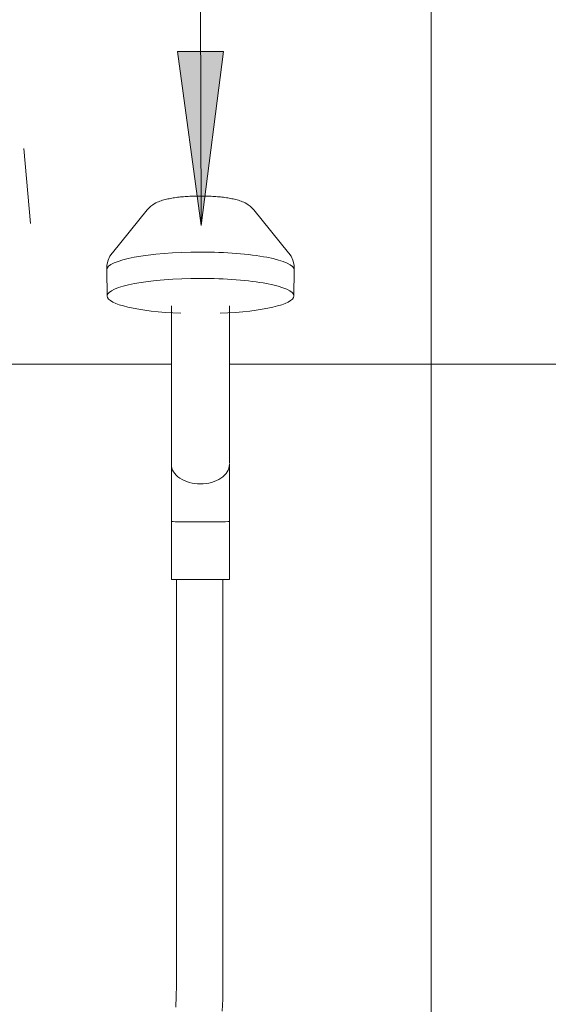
# Model space of a CAD drawing. Header units: metres. Extents: x -10.1 to 50.7, y -18 to 8.5.
# Tile 69 of 109: x 22.088 to 22.316, y 0.324 to 0.749. Entities that reach past the tile are written whole.
import ezdxf

# ---------------------------------------------------------------- set-up
doc = ezdxf.new("R2010")
doc.units = ezdxf.units.M
for name, color, linetype, lineweight in [('A-ANNO-KEYN', 231, 'Continuous', 9), ('A-WALL-PATT', 111, 'Continuous', 35), ('P-SANR-FIXT', 6, 'Continuous', 18)]:
    doc.layers.add(name, color=color, linetype=linetype, lineweight=lineweight)

# ---------------------------------------------------------------- blocks, each defined once
blk = doc.blocks.new('M_Toilet-Domestic-3D - M_Toilet-Domestic-3D-V17-Vista F')
at = {"layer": 'P-SANR-FIXT'}
blk.add_line((13.36792680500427, 0.6609534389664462), (13.3651006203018, 0.6932568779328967), dxfattribs=at)
blk = doc.blocks.new('ADA Shower Head with adjustable bar 2 - ADA Shower Head with adjustable bar 2-V18-Vista F')
at = {"layer": 'P-SANR-FIXT'}
for p, q in [((13.41822754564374, 0.6667938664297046), (13.40324866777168, 0.6482998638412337)), ((13.4791462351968, 0.6482998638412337), (13.46416735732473, 0.6667938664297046)), ((13.40083132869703, 0.6409175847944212), (13.40101479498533, 0.6296348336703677)), ((13.48138010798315, 0.6296348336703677), (13.48156357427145, 0.6409175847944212)), ((13.42866501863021, 0.6254517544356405), (13.42866501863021, 0.5567753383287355)), ((13.45366501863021, 0.5575367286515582), (13.45366501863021, 0.6254528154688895)), ((13.42866501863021, 0.5324964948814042), (13.42866501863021, 0.5074965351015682)), ((13.45366501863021, 0.5074965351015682), (13.45366501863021, 0.5324964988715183)), ((13.4411650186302, 0.5074965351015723), (13.4286650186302, 0.5074965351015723)), ((13.43083811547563, 0.5074965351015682), (13.43083811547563, 0.332496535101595)), ((13.4536650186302, 0.5074965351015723), (13.4411650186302, 0.5074965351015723)), ((13.45083811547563, 0.332496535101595), (13.45083811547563, 0.5074965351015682))]:
    blk.add_line(p, q, dxfattribs=at)
at = {"layer": 'P-SANR-FIXT', "flags": 128}
for points in [[(13.41822754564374, 0.6667938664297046), (13.41906863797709, 0.6677145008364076), (13.41986740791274, 0.6684194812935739), (13.42061176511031, 0.6689682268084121), (13.42130459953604, 0.6694054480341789), (13.42195439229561, 0.6697627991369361), (13.42257074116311, 0.6700622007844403), (13.42316253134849, 0.670318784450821), (13.42373734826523, 0.6705430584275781), (13.42430141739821, 0.6707423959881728), (13.42485973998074, 0.6709220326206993), (13.42541628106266, 0.6710857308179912), (13.42597415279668, 0.6712362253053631), (13.42653577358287, 0.6713755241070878), (13.42710299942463, 0.6715051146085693), (13.42767722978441, 0.6716261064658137), (13.42825949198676, 0.6717393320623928), (13.42885050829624, 0.6718454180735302), (13.42945074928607, 0.671944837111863), (13.43006047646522, 0.6720379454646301), (13.43067977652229, 0.6721250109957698), (13.4313085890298, 0.6722062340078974), (13.43194672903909, 0.6722817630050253), (13.43259390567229, 0.6723517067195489), (13.43324973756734, 0.6724161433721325), (13.43391376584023, 0.6724751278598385), (13.43458546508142, 0.6725286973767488), (13.43526425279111, 0.6725768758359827), (13.4359494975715, 0.672619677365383), (13.43664052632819, 0.6726571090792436), (13.43733663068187, 0.6726891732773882), (13.43803707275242, 0.6727158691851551), (13.43874109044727, 0.6727371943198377), (13.43944790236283, 0.6727531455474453), (13.44015671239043, 0.6727637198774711), (13.44086671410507, 0.6727689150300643), (13.44119745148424, 0.6727694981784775)], [(13.46416735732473, 0.6667938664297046), (13.46332626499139, 0.6677145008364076), (13.46252749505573, 0.6684194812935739), (13.46178313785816, 0.6689682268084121), (13.46109030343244, 0.6694054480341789), (13.46044051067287, 0.6697627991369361), (13.45982416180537, 0.6700622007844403), (13.45923237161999, 0.670318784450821), (13.45865755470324, 0.6705430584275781), (13.45809348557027, 0.6707423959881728), (13.45753516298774, 0.6709220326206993), (13.45697862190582, 0.6710857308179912), (13.45642075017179, 0.6712362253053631), (13.4558591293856, 0.6713755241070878), (13.45529190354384, 0.6715051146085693), (13.45471767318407, 0.6716261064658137), (13.45413541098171, 0.6717393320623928), (13.45354439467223, 0.6718454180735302), (13.45294415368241, 0.6719448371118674), (13.45233442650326, 0.6720379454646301), (13.45171512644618, 0.6721250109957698), (13.45108631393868, 0.6722062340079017), (13.45044817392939, 0.6722817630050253), (13.44980099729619, 0.6723517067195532), (13.44914516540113, 0.6724161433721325), (13.44848113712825, 0.6724751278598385), (13.44780943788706, 0.6725286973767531), (13.44713065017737, 0.6725768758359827), (13.44644540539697, 0.672619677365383), (13.44575437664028, 0.6726571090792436), (13.44505827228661, 0.6726891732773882), (13.44435783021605, 0.6727158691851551), (13.4436538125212, 0.6727371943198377), (13.44294700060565, 0.6727531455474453), (13.44223819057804, 0.6727637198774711), (13.4415281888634, 0.6727689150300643), (13.44119745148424, 0.6727694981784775)], [(13.40083435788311, 0.6408445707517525), (13.40091877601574, 0.6430347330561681), (13.40142261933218, 0.6450653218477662), (13.40221096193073, 0.6467826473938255), (13.40313415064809, 0.6481561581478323), (13.40324866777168, 0.6482998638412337)], [(13.48156054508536, 0.6408445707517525), (13.48147612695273, 0.6430347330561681), (13.4809722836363, 0.6450653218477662), (13.48018394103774, 0.6467826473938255), (13.47926075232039, 0.6481561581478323), (13.4791462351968, 0.6482998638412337)], [(13.42866501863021, 0.5324966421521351), (13.42866501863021, 0.5341039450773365), (13.42866501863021, 0.5357065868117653), (13.42866501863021, 0.5373020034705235), (13.42866501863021, 0.5388876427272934), (13.42866501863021, 0.5404609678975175), (13.42866501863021, 0.5420194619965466), (13.42866501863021, 0.5435606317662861), (13.42866501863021, 0.5450820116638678), (13.42866501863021, 0.5465811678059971), (13.42866501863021, 0.5480557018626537), (13.42866501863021, 0.5495032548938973), (13.42866501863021, 0.5509215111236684), (13.42866501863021, 0.5523082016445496), (13.42866501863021, 0.5536611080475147), (13.42866501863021, 0.55497806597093), (13.42866501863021, 0.5562569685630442), (13.42866501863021, 0.5571258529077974)], [(13.45366501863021, 0.5571258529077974), (13.45366501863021, 0.5558747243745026), (13.45366501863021, 0.5545841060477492), (13.45366501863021, 0.5532560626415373), (13.45366501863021, 0.5518927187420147), (13.45366501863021, 0.5504962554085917), (13.45366501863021, 0.549068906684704), (13.45366501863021, 0.5476129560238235), (13.45366501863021, 0.5461307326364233), (13.45366501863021, 0.5446246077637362), (13.45366501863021, 0.5430969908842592), (13.45366501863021, 0.5415503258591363), (13.45366501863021, 0.5399870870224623), (13.45366501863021, 0.5384097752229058), (13.45366501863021, 0.5368209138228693), (13.45366501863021, 0.5352230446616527), (13.45366501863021, 0.5336187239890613), (13.45366501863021, 0.5324966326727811)], [(13.43083811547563, 0.332496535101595), (13.43076896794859, 0.3278447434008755), (13.43056166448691, 0.3232010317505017)], [(13.45048624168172, 0.3213602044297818), (13.45073950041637, 0.3265973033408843), (13.4508369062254, 0.3318431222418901), (13.45083811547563, 0.332496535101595)]]:
    blk.add_lwpolyline(points, dxfattribs=at)
at = {"layer": 'P-SANR-FIXT'}
for centre, major_axis, ratio, start_param, end_param in [((13.44119745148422, 0.6409411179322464), (0.04036631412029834, 0), 0.1893480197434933, 1.570796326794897, 3.141592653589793), ((13.44119745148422, 0.6409411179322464), (0.04036631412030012, 0), 0.189348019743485, 0, 1.570796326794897), ((13.44119745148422, 0.629658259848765), (0.04018284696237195, 0), 0.1893480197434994, 1.570796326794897, 3.141592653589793), ((13.44119745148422, 0.6296582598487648), (0.04018284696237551, 0), 0.1893480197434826, 0, 1.570796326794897), ((13.44119745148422, 0.629658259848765), (0.04018284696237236, 0), 0.1893480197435, 3.144671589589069, 4.499822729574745), ((13.44119745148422, 0.6296582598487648), (0.0401828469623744, 0), 0.1893480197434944, 4.923484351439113, 6.280106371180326)]:
    blk.add_ellipse(centre, major_axis=major_axis, ratio=ratio, start_param=start_param, end_param=end_param, dxfattribs=at)
for points in [[(13.4411650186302, 0.548697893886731), (13.43952784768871, 0.5486965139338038), (13.43625504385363, 0.5491356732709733), (13.43209674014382, 0.551001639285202), (13.42931509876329, 0.5538068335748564), (13.428665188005, 0.5560187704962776), (13.4286650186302, 0.5571258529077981)], [(13.4536650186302, 0.5571258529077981), (13.4536648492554, 0.5560187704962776), (13.45301493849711, 0.5538068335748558), (13.45023329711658, 0.5510016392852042), (13.44607499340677, 0.5491356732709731), (13.44280218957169, 0.5486965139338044), (13.4411650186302, 0.548697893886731)], [(13.4411650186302, 0.5322747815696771), (13.43971117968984, 0.5322752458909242), (13.43680363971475, 0.5322846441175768), (13.4329626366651, 0.5323273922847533), (13.4301218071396, 0.5323890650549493), (13.42860237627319, 0.5324606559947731), (13.4286030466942, 0.5325086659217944), (13.42885503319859, 0.5325313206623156)], [(13.45347658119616, 0.5325311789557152), (13.45372894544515, 0.5325085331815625), (13.45372763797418, 0.5324607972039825), (13.45220771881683, 0.532388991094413), (13.44936235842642, 0.5323273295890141), (13.44552687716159, 0.5322846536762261), (13.44261926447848, 0.5322752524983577), (13.4411650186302, 0.5322747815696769)]]:
    blk.add_open_spline(points, degree=3, dxfattribs=at)

msp = doc.modelspace()

# ---------------------------------------------------------------- hatches: boundary and pattern name
at = {"layer": 'A-ANNO-KEYN'}
msp.add_hatch(color=256, dxfattribs=at).paths.add_polyline_path([(22.16621146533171, 0.660064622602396), (22.17585831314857, 0.7350941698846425), (22.15611052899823, 0.735034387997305)], flags=0)
at = {"layer": 'A-WALL-PATT', "lineweight": 18}
h = msp.add_hatch(dxfattribs=at)
h.set_pattern_fill('FP_16', color=256, style=0, pattern_type=2)
h.set_pattern_definition([(0, (16.865, -0.3), (0, 0.3), []), (90, (16.865, -0.3), (-0.6, 3.673940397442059e-17), [])])
h.paths.add_polyline_path([(23.9987387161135, 0), (24.32320312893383, 0), (24.32320312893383, 1.8), (23.36320312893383, 1.8), (23.36335982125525, 0.7046820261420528), (23.40478809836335, 0.7010575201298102), (23.40728873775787, 0.707942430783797), (23.41750516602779, 0.7079224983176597), (23.42051702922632, 0.6996814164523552), (23.46776617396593, 0.6955299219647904), (23.47422191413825, 0.6918026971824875), (23.47678930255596, 0.6844733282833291), (23.47685468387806, 0.6594932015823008), (23.47683988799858, 0.4307508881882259), (23.47678577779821, 0.415683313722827), (23.47422191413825, 0.4086391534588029), (23.46772998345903, 0.4048910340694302), (23.46483881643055, 0.4043709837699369), (23.46473628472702, 0.389999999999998), (23.4474576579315, 0.389999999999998), (23.44745515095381, 0.3163820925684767), (23.38473720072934, 0.3163820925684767), (23.38473705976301, 0.389999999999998), (23.36737796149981, 0.389999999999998), (23.36737796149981, 0.3961113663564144), (23.36320312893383, 0.3956382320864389), (23.36320312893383, 0.1999999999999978), (23.34320312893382, 0.2002216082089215), (23.34320312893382, 1.8), (22.37945312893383, 1.8), (22.37960982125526, 0.7146820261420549), (22.42103809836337, 0.7110575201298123), (22.42353873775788, 0.7179424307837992), (22.4337551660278, 0.7179224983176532), (22.43676702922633, 0.7096814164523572), (22.48401617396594, 0.7055299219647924), (22.49057458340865, 0.7015379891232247), (22.49303577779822, 0.6947585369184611), (22.49310468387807, 0.669493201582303), (22.49308988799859, 0.440750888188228), (22.49303577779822, 0.425683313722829), (22.49047191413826, 0.418639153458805), (22.48397998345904, 0.4148910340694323), (22.48108881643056, 0.4143709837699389), (22.48098628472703, 0.4), (22.46370765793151, 0.4), (22.46370515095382, 0.3263820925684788), (22.40098720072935, 0.3263820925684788), (22.40098630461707, 0.4), (22.38362796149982, 0.4), (22.38362796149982, 0.4061113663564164), (22.37945312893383, 0.4056382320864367), (22.37945312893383, 0), (22.71530046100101, 0), (22.7368887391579, 0.197892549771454), (22.72331170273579, 0.2063749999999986), (22.70673923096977, 0.219358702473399), (22.69047279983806, 0.2356251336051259), (22.67628567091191, 0.2537336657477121), (22.6634586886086, 0.2754778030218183), (22.65445295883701, 0.2959719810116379), (22.64790550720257, 0.3174199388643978), (22.6439207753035, 0.3395214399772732), (22.64256409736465, 0.3619499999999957), (23.02356409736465, 0.3619499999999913), (23.02217513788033, 0.3389877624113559), (23.01777990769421, 0.3155625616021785), (23.01118469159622, 0.2943977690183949), (23.00174347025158, 0.2734202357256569), (22.98984252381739, 0.2537336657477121), (22.97565539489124, 0.2356251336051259), (22.95938896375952, 0.219358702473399), (22.94128043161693, 0.2051715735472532), (22.9292394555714, 0.1978925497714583), (22.95082770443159, 2.685530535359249e-07), (23.69321082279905, 2.685530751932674e-07), (23.71479907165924, 0.1978925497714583), (23.70122203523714, 0.2063749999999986), (23.68464956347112, 0.219358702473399), (23.6683831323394, 0.2356251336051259), (23.65419600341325, 0.2537336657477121), (23.64136902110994, 0.2754778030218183), (23.63236329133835, 0.2959719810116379), (23.62581583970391, 0.3174199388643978), (23.62183110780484, 0.3395214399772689), (23.62047442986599, 0.3619499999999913), (24.00147442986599, 0.3619499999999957), (24.00008547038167, 0.3389877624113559), (23.99569024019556, 0.3155625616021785), (23.98891587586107, 0.2939997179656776), (23.97965380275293, 0.2734202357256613), (23.96775285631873, 0.2537336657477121), (23.95356572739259, 0.2356251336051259), (23.93729929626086, 0.219358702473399), (23.91722852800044, 0.2039853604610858), (23.90714978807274, 0.1978925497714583), (23.92873806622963, 0)], flags=0)
h.paths.add_polyline_path([(25.13988134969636, 0), (25.3081531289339, 0), (25.3081531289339, 1.8), (24.34320312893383, 1.8), (24.34335982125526, 0.7046820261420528), (24.38478809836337, 0.7010575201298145), (24.38728873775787, 0.707942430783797), (24.3975051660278, 0.7079224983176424), (24.40051702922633, 0.6996814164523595), (24.44776617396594, 0.6955299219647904), (24.45422191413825, 0.6918026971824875), (24.45678930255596, 0.6844733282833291), (24.45685667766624, 0.6578046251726), (24.45683988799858, 0.4307508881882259), (24.45678577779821, 0.415683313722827), (24.45422191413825, 0.4086391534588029), (24.44704475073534, 0.4048310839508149), (24.44483881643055, 0.4043709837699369), (24.44473628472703, 0.389999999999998), (24.42745765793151, 0.389999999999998), (24.42745515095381, 0.3163820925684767), (24.36473720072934, 0.3163820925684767), (24.36473705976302, 0.389999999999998), (24.34737796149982, 0.389999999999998), (24.34737796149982, 0.3961113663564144), (24.34320312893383, 0.3956382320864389), (24.34320312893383, 0), (24.67321082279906, 2.685530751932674e-07), (24.69479907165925, 0.1978925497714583), (24.68275809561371, 0.2051715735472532), (24.66464956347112, 0.219358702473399), (24.6483831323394, 0.2356251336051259), (24.63419600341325, 0.2537336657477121), (24.62136902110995, 0.2754778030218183), (24.61236329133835, 0.2959719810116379), (24.60581583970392, 0.3174199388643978), (24.60183110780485, 0.3395214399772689), (24.600474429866, 0.3619499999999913), (24.98147442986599, 0.3619499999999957), (24.98008547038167, 0.3389877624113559), (24.97569024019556, 0.3155625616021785), (24.96891587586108, 0.293999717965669), (24.95965380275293, 0.2734202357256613), (24.94775285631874, 0.2537336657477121), (24.93356572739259, 0.2356251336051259), (24.91729929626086, 0.219358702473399), (24.89919076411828, 0.2051715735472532), (24.88714978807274, 0.1978925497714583), (24.90873806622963, 0), (24.97686097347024, 0)], flags=0)
h.paths.add_polyline_path([(21.9536140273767, 0.0317506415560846), (21.95361409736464, 0.03174999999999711), (21.9526391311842, 0.04712128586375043)], flags=0)
h.paths.add_polyline_path([(21.38937045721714, 0), (21.721550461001, 0), (21.74313873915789, 0.1978925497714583), (21.72956170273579, 0.2063749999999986), (21.71298923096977, 0.219358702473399), (21.69672279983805, 0.2356251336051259), (21.6825356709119, 0.2537336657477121), (21.66970868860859, 0.2754778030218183), (21.660702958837, 0.2959719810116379), (21.65394182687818, 0.3185859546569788), (21.65017077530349, 0.3395214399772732), (21.64881409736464, 0.3619499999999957), (22.02981409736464, 0.3619499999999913), (22.02842513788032, 0.3389877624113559), (22.02402990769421, 0.3155625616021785), (22.01743469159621, 0.2943977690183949), (22.00799347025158, 0.2734202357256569), (21.9955476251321, 0.2530381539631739), (21.98190539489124, 0.2356251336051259), (21.96563896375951, 0.219358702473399), (21.94753043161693, 0.2051715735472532), (21.93548945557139, 0.1978925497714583), (21.95707770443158, 2.685530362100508e-07), (22.35945312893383, 0), (22.35945312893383, 1.8), (21.38937045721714, 1.8), (21.38937045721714, 0.05999217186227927)], flags=0)
h.paths.add_polyline_path([(26.27937045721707, 0), (26.27937045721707, 1.8), (25.3281531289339, 1.8), (25.32829078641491, 0.7046836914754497), (25.36973809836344, 0.7010575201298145), (25.37223873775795, 0.707942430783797), (25.38245516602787, 0.7079224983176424), (25.3854670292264, 0.6996814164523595), (25.43271617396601, 0.6955299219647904), (25.43917191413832, 0.6918026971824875), (25.44173930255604, 0.6844733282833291), (25.44180667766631, 0.6578046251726), (25.44178988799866, 0.4307508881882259), (25.44173577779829, 0.415683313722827), (25.43917191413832, 0.4086391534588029), (25.43267998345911, 0.4048910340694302), (25.42978881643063, 0.4043709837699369), (25.4296862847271, 0.389999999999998), (25.41240765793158, 0.389999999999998), (25.41240515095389, 0.3163820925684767), (25.34968720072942, 0.3163820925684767), (25.34968705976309, 0.389999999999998), (25.33232796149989, 0.389999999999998), (25.33232796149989, 0.3961113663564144), (25.3281531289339, 0.3956382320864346), (25.3281531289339, 0), (25.65816082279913, 2.685530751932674e-07), (25.67974907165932, 0.1978925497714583), (25.66770809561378, 0.2051715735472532), (25.64876264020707, 0.2201956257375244), (25.63333313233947, 0.2356251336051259), (25.61914600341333, 0.2537336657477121), (25.60631902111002, 0.2754778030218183), (25.59731329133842, 0.2959719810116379), (25.59055215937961, 0.3185859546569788), (25.58678110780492, 0.3395214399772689), (25.58542442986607, 0.3619499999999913), (25.96642442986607, 0.3619499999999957), (25.96503547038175, 0.3389877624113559), (25.96064024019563, 0.3155625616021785), (25.95386587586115, 0.2939997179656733), (25.944603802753, 0.2734202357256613), (25.93270285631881, 0.2537336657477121), (25.91851572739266, 0.2356251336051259), (25.90224929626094, 0.219358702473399), (25.88414076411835, 0.2051715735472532), (25.87209978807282, 0.1978925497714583), (25.8936880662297, 0), (26.27841966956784, 0)], flags=0)
h.paths.add_polyline_path([(23.19073862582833, 0.04993407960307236), (23.18620536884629, 0.05011800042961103), (23.17434163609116, 0.05112322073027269), (23.16417034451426, 0.05327328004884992), (23.14637230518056, 0.06146131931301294), (23.1417157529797, 0.0643843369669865), (23.13110384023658, 0.07251268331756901), (23.11760554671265, 0.08743894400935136), (23.11026719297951, 0.09894788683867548), (23.10353105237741, 0.1127949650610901), (23.10018815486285, 0.1228207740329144), (23.09692148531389, 0.1377650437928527), (23.09521283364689, 0.1525704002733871), (23.09537891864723, 0.1600421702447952), (23.09663548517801, 0.1824172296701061), (23.09979665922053, 0.1964848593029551), (23.104342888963, 0.2094049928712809), (23.11201644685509, 0.2243277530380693), (23.11944607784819, 0.2350408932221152), (23.13180782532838, 0.2474698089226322), (23.14241223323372, 0.2629468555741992), (23.14487854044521, 0.2679446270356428), (23.14808419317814, 0.2749214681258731), (23.15233196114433, 0.2866363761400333), (23.15617547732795, 0.3015095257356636), (23.15847610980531, 0.3142065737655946), (23.15938513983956, 0.3324965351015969), (23.15938513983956, 0.5074965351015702), (23.15719833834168, 0.5074965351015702), (23.15728862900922, 0.5538922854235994), (23.15719833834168, 0.5571258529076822), (23.15719833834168, 0.6224762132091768), (23.14963934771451, 0.6230690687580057), (23.14131720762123, 0.6242782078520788), (23.13493140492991, 0.6258539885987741), (23.13073990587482, 0.6279439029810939), (23.12954792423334, 0.6296582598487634), (23.12958168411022, 0.642389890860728), (23.13007760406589, 0.645197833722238), (23.13407050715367, 0.6508326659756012), (23.14881996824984, 0.6687132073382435), (23.15350101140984, 0.6708855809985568), (23.15706343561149, 0.6716104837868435), (23.16325928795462, 0.6723649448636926), (23.17362613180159, 0.6724567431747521), (23.18015091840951, 0.6719458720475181), (23.18449086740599, 0.6712288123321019), (23.18801595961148, 0.6701305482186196), (23.19129311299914, 0.668099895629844), (23.1968783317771, 0.6613138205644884), (23.20901542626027, 0.6461615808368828), (23.2098867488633, 0.642386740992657), (23.21009708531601, 0.6409411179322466), (23.20991361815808, 0.6296582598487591), (23.20854442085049, 0.6276890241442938), (23.2045301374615, 0.6258539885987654), (23.19814433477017, 0.6242782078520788), (23.18982219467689, 0.6230690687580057), (23.18219833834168, 0.6223089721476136), (23.18194227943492, 0.5479560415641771), (23.18187719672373, 0.5417229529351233), (23.18219833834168, 0.5074965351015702), (23.17935773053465, 0.5074965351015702), (23.1791490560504, 0.3292026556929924), (23.17789948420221, 0.3109486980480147), (23.17487047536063, 0.2933892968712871), (23.1705098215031, 0.2779435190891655), (23.16284732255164, 0.2604335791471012), (23.15645957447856, 0.2484662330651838), (23.14824193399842, 0.2362366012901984), (23.13287332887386, 0.2197593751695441), (23.12677849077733, 0.2100133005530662), (23.12222694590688, 0.2004214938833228), (23.11647823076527, 0.1809745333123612), (23.11489625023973, 0.1664500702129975), (23.11489625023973, 0.1528983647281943), (23.11796406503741, 0.1331459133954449), (23.12163945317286, 0.121199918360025), (23.12698119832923, 0.1092277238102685), (23.13496998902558, 0.09764539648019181), (23.14341797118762, 0.08825729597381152), (23.15589646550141, 0.07851515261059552), (23.1711499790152, 0.0718413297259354), (23.18921261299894, 0.06994222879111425), (23.19390883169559, 0.07137676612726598), (23.19812404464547, 0.07551516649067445), (23.20149911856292, 0.08109427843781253), (23.20283021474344, 0.08386294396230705), (23.20396135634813, 0.09426315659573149), (23.20401438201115, 0.1129854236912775), (23.20409198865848, 0.1266933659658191), (23.20396012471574, 0.1460356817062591), (23.19632656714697, 0.149925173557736), (23.1896896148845, 0.1565621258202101), (23.18542842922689, 0.1649251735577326), (23.18396012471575, 0.1741956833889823), (23.18542842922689, 0.183466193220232), (23.1896896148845, 0.1918292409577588), (23.19632656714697, 0.1984661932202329), (23.2046896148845, 0.2027273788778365), (23.21396012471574, 0.2041956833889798), (23.22323063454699, 0.2027273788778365), (23.23159368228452, 0.1984661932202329), (23.23823063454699, 0.1918292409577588), (23.2424918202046, 0.183466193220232), (23.24396012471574, 0.1741956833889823), (23.2424918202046, 0.1649251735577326), (23.23823063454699, 0.1565621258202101), (23.23159368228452, 0.149925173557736), (23.22391066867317, 0.1460104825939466), (23.22394642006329, 0.09797309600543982), (23.22374160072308, 0.09238955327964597), (23.22266927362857, 0.08340616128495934), (23.22045477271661, 0.07568553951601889), (23.21519210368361, 0.06510243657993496), (23.209987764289, 0.05895107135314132), (23.20401438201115, 0.05456887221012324), (23.19804164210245, 0.05175435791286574), (23.19074037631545, 0.04993451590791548)], flags=0)
h.paths.add_polyline_path([(24.1544886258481, 0.04993407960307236), (24.14995536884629, 0.05011800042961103), (24.13809163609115, 0.05112322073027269), (24.12792034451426, 0.05327328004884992), (24.11012230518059, 0.06146131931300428), (24.1054657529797, 0.0643843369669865), (24.09485384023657, 0.07251268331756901), (24.08135554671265, 0.08743894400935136), (24.07401719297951, 0.09894788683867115), (24.06728105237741, 0.1127949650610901), (24.06345884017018, 0.1249774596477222), (24.06052518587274, 0.1390327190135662), (24.05896283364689, 0.1525704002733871), (24.05912891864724, 0.1600421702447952), (24.060385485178, 0.1824172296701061), (24.06354665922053, 0.1964848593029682), (24.068092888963, 0.2094049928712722), (24.07576644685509, 0.2243277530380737), (24.08319607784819, 0.2350408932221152), (24.09555782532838, 0.2474698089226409), (24.10616223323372, 0.2629468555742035), (24.10862854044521, 0.2679446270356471), (24.11249275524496, 0.2766164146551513), (24.11608196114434, 0.2866363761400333), (24.11992547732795, 0.3015095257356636), (24.1222261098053, 0.3142065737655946), (24.12313513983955, 0.3324965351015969), (24.12313513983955, 0.5074965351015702), (24.12094833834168, 0.5074965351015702), (24.12103862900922, 0.5538922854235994), (24.12094833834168, 0.5571258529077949), (24.12094833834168, 0.6224762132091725), (24.11137969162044, 0.6233610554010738), (24.10506720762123, 0.6242782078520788), (24.09868140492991, 0.6258539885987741), (24.09448990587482, 0.6279439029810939), (24.09329792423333, 0.6296582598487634), (24.09333168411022, 0.6423898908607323), (24.09382760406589, 0.645197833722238), (24.09782050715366, 0.6508326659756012), (24.11256996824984, 0.6687132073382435), (24.11725101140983, 0.6708855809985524), (24.12100399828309, 0.6716389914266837), (24.12629969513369, 0.6723387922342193), (24.1373761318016, 0.6724567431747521), (24.14390091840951, 0.6719458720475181), (24.14824086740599, 0.6712288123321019), (24.15176595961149, 0.6701305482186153), (24.15504311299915, 0.668099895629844), (24.1606283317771, 0.6613138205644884), (24.17276542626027, 0.6461615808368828), (24.17363674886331, 0.642386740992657), (24.17384708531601, 0.6409411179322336), (24.17366361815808, 0.6296582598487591), (24.17229442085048, 0.6276890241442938), (24.1682801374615, 0.6258539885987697), (24.16175909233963, 0.6242585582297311), (24.15357219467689, 0.6230690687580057), (24.14594833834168, 0.6223089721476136), (24.14569227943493, 0.5479560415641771), (24.14562719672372, 0.5417229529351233), (24.14594833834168, 0.5074965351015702), (24.14310773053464, 0.5074965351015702), (24.1428990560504, 0.3292026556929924), (24.14164948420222, 0.3109486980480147), (24.13862047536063, 0.2933892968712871), (24.13425982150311, 0.2779435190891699), (24.12659732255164, 0.2604335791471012), (24.12020957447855, 0.2484662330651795), (24.11199193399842, 0.2362366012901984), (24.09662332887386, 0.2197593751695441), (24.09052849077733, 0.2100133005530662), (24.08597694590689, 0.2004214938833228), (24.08022823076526, 0.1809745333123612), (24.07864625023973, 0.1664500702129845), (24.07864625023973, 0.1528983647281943), (24.0817140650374, 0.1331459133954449), (24.08538945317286, 0.1211999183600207), (24.09073119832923, 0.1092277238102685), (24.09871998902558, 0.09764539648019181), (24.10716797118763, 0.08825729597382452), (24.11964646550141, 0.07851515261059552), (24.1348999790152, 0.0718413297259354), (24.15296261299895, 0.06994222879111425), (24.1576588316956, 0.07137676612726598), (24.16187404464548, 0.07551516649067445), (24.16524911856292, 0.08109427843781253), (24.16658021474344, 0.08386294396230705), (24.16771135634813, 0.09426315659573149), (24.16778120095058, 0.1115949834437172), (24.16784198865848, 0.1266933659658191), (24.16771012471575, 0.1460356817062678), (24.16007656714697, 0.149925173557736), (24.1534396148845, 0.1565621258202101), (24.14917842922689, 0.1649251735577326), (24.14771012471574, 0.1741956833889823), (24.14917842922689, 0.183466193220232), (24.1534396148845, 0.1918292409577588), (24.16007656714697, 0.1984661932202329), (24.1684396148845, 0.2027273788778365), (24.17771012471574, 0.2041956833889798), (24.18698063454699, 0.2027273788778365), (24.19534368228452, 0.1984661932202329), (24.20198063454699, 0.1918292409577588), (24.2062418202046, 0.1834661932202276), (24.20771012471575, 0.1741956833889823), (24.2062418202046, 0.1649251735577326), (24.20198063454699, 0.1565621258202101), (24.19534368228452, 0.149925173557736), (24.18766066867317, 0.1460104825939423), (24.18769642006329, 0.09797309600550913), (24.18749160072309, 0.09238955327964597), (24.18641927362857, 0.08340616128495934), (24.18420477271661, 0.07568553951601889), (24.17879336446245, 0.06492663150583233), (24.17373776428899, 0.05895107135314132), (24.16786313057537, 0.05461540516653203), (24.16175909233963, 0.05174624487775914), (24.15449037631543, 0.04993451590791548)], flags=0)
h.paths.add_polyline_path([(26.1180036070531, 0.04993407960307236), (26.11490536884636, 0.0501180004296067), (26.10304163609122, 0.05112322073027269), (26.09287034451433, 0.05327328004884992), (26.07507230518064, 0.06146131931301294), (26.07041575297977, 0.0643843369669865), (26.05980384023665, 0.07251268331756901), (26.04630554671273, 0.08743894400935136), (26.03896719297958, 0.09894788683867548), (26.03223105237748, 0.1127949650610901), (26.02840884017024, 0.1249774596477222), (26.02547518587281, 0.1390327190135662), (26.02391283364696, 0.1525704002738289), (26.02407891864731, 0.1600421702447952), (26.02533548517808, 0.1824172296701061), (26.0284966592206, 0.1964848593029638), (26.03304288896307, 0.2094049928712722), (26.04071644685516, 0.2243277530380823), (26.04814607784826, 0.2350408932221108), (26.06050782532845, 0.2474698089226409), (26.07111223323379, 0.2629468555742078), (26.07357854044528, 0.2679446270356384), (26.07744275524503, 0.2766164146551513), (26.0810319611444, 0.2866363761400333), (26.08487547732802, 0.3015095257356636), (26.08717610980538, 0.3142065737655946), (26.08808513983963, 0.3324965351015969), (26.08808513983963, 0.5074965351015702), (26.08589833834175, 0.5074965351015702), (26.08598862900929, 0.5538922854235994), (26.08589833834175, 0.5571258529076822), (26.08589833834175, 0.6224762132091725), (26.07632969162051, 0.6233610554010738), (26.07001720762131, 0.6242782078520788), (26.06363140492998, 0.6258539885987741), (26.05943990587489, 0.6279439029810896), (26.05824792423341, 0.6296582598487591), (26.05828168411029, 0.6423898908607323), (26.05877760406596, 0.645197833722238), (26.06277050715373, 0.6508326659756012), (26.07751996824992, 0.6687132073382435), (26.08220101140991, 0.6708855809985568), (26.08576343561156, 0.6716104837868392), (26.09159903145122, 0.6723516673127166), (26.10232613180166, 0.6724567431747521), (26.10885091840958, 0.6719458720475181), (26.11319086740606, 0.6712288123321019), (26.11671595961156, 0.6701305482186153), (26.11999311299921, 0.668099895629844), (26.12557833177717, 0.6613138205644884), (26.13771542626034, 0.6461615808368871), (26.13858674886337, 0.6423867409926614), (26.13879708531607, 0.6409411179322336), (26.13861361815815, 0.6296582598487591), (26.13724442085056, 0.6276890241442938), (26.13323013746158, 0.6258539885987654), (26.12684433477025, 0.6242782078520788), (26.1180036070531, 0.6230283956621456), (26.11089833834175, 0.6223089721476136), (26.11064227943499, 0.5479560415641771), (26.1105771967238, 0.5417229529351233), (26.11089833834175, 0.5074965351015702), (26.10805773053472, 0.5074965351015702), (26.10784905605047, 0.3292026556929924), (26.10659948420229, 0.3109486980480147), (26.1035704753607, 0.2933892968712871), (26.09920982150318, 0.2779435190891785), (26.09154732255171, 0.2604335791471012), (26.08515957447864, 0.2484662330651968), (26.07694193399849, 0.2362366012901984), (26.06157332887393, 0.2197593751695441), (26.0554784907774, 0.2100133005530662), (26.05092694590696, 0.2004214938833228), (26.04517823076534, 0.1809745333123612), (26.0435962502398, 0.1664500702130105), (26.0435962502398, 0.1528983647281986), (26.04666406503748, 0.1331459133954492), (26.05033945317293, 0.121199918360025), (26.0556811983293, 0.1092277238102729), (26.06366998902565, 0.09764539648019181), (26.0721179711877, 0.08825729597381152), (26.08459646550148, 0.07851515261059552), (26.09984997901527, 0.0718413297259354), (26.1180036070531, 0.06996578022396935), (26.12260883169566, 0.07137676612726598), (26.12682404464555, 0.07551516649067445), (26.13019911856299, 0.08109427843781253), (26.13153021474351, 0.08386294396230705), (26.1326613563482, 0.09426315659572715), (26.13273120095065, 0.1115949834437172), (26.13279198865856, 0.1266933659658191), (26.13266012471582, 0.1460356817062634), (26.12502656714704, 0.149925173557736), (26.1180036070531, 0.1573197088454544), (26.11412842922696, 0.1649251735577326), (26.11266012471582, 0.1741956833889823), (26.11412842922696, 0.183466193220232), (26.11838961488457, 0.1918292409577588), (26.12502656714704, 0.1984661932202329), (26.13338961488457, 0.2027273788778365), (26.14266012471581, 0.2041956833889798), (26.15193063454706, 0.2027273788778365), (26.16029368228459, 0.1984661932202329), (26.16693063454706, 0.1918292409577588), (26.17119182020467, 0.183466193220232), (26.17266012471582, 0.1741956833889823), (26.17119182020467, 0.1649251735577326), (26.16693063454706, 0.1565621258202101), (26.16029368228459, 0.149925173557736), (26.15261066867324, 0.1460104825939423), (26.15264642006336, 0.09797309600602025), (26.15244160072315, 0.0923895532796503), (26.15136927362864, 0.08340616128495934), (26.14915477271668, 0.07568553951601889), (26.14374336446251, 0.06492663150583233), (26.13868776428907, 0.05895107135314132), (26.13281313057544, 0.05461540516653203), (26.12674164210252, 0.05175435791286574), (26.12035066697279, 0.04993451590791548)], flags=0)
h.paths.add_polyline_path([(22.18513703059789, 0.04993407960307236), (22.18245536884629, 0.0501180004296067), (22.17059163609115, 0.05112322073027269), (22.16042034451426, 0.05327328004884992), (22.14262230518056, 0.06146131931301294), (22.1379657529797, 0.0643843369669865), (22.12735384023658, 0.07251268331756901), (22.11385554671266, 0.08743894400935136), (22.10651719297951, 0.09894788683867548), (22.09978105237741, 0.1127949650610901), (22.09595884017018, 0.1249774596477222), (22.09302518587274, 0.1390327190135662), (22.09146283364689, 0.1525704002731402), (22.09162891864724, 0.1600421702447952), (22.09288548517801, 0.1824172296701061), (22.09604665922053, 0.1964848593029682), (22.100592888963, 0.2094049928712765), (22.1082664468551, 0.2243277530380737), (22.11569607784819, 0.2350408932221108), (22.12805782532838, 0.2474698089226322), (22.13866223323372, 0.2629468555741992), (22.14112854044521, 0.2679446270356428), (22.14433419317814, 0.2749214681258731), (22.14858196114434, 0.2866363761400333), (22.15242547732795, 0.3015095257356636), (22.15472610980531, 0.3142065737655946), (22.15563513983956, 0.3324965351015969), (22.15563513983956, 0.5074965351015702), (22.15344833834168, 0.5074965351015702), (22.15353862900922, 0.5538922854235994), (22.15344833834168, 0.5571258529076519), (22.15344833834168, 0.6224762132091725), (22.14387969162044, 0.6233610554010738), (22.13756720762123, 0.6242782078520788), (22.13118140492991, 0.6258539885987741), (22.12698990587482, 0.6279439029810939), (22.12579792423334, 0.6296582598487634), (22.12583168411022, 0.6423898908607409), (22.12632760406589, 0.645197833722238), (22.13032050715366, 0.6508326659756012), (22.14506996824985, 0.6687132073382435), (22.14975101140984, 0.6708855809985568), (22.15331343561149, 0.6716104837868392), (22.15914903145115, 0.6723516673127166), (22.16987613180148, 0.6724567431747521), (22.17640091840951, 0.6719458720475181), (22.180740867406, 0.6712288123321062), (22.18426595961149, 0.6701305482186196), (22.18754311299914, 0.668099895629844), (22.19312833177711, 0.6613138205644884), (22.20526542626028, 0.6461615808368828), (22.20616361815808, 0.6422020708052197), (22.20634708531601, 0.6409411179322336), (22.20616361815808, 0.6296582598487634), (22.20479442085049, 0.6276890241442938), (22.20078013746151, 0.6258539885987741), (22.19439433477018, 0.6242782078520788), (22.18513703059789, 0.622995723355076), (22.17844833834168, 0.6223089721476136), (22.17825796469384, 0.550308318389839), (22.17812719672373, 0.5417229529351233), (22.17844833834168, 0.5074965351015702), (22.17560773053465, 0.5074965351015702), (22.1753990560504, 0.3292026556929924), (22.17414948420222, 0.3109486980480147), (22.17112047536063, 0.2933892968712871), (22.1667598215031, 0.2779435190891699), (22.15909732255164, 0.2604335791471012), (22.15270957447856, 0.2484662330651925), (22.14449193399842, 0.2362366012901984), (22.12912332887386, 0.2197593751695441), (22.12302849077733, 0.2100133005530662), (22.11847694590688, 0.2004214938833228), (22.11272823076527, 0.1809745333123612), (22.11114625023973, 0.1664500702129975), (22.11114625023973, 0.15289836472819), (22.11421406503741, 0.1331459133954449), (22.11788945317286, 0.121199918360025), (22.12323119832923, 0.1092277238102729), (22.13121998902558, 0.09764539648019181), (22.13966797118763, 0.08825729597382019), (22.15214646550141, 0.07851515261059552), (22.16739997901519, 0.0718413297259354), (22.18546261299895, 0.06994222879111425), (22.1901588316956, 0.07137676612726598), (22.19437404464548, 0.07551516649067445), (22.19774911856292, 0.08109427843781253), (22.19908021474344, 0.08386294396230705), (22.20021135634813, 0.09426315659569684), (22.20028120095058, 0.1115949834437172), (22.20034198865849, 0.1266933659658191), (22.20021012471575, 0.1460356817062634), (22.19257656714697, 0.149925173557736), (22.1859396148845, 0.1565621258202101), (22.18167842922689, 0.1649251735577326), (22.18021012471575, 0.1741956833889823), (22.18167842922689, 0.183466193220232), (22.1859396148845, 0.1918292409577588), (22.19257656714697, 0.1984661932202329), (22.20093961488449, 0.2027273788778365), (22.21021012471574, 0.2041956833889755), (22.21948063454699, 0.2027273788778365), (22.22784368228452, 0.1984661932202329), (22.23448063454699, 0.1918292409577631), (22.2387418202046, 0.183466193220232), (22.24021012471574, 0.1741956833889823), (22.2387418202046, 0.1649251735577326), (22.23448063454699, 0.1565621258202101), (22.22784368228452, 0.149925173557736), (22.22016066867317, 0.1460104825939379), (22.22019642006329, 0.09797309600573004), (22.21999160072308, 0.0923895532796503), (22.21891927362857, 0.08340616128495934), (22.21670477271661, 0.07568553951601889), (22.21144210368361, 0.06510243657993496), (22.20551457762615, 0.05838470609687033), (22.20036313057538, 0.05461540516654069), (22.19429164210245, 0.05175435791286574), (22.18790066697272, 0.04993451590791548), (22.18535773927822, 0.04993407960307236)], flags=0)
h.paths.add_polyline_path([(25.13448862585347, 0.04993407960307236), (25.12995536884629, 0.05011800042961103), (25.11809163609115, 0.05112322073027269), (25.10792034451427, 0.05327328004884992), (25.0901223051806, 0.06146131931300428), (25.0854657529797, 0.0643843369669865), (25.07485384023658, 0.07251268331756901), (25.06135554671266, 0.08743894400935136), (25.05401719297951, 0.09894788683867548), (25.04728105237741, 0.1127949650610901), (25.04345884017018, 0.1249774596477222), (25.04052518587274, 0.1390327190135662), (25.0389628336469, 0.1525704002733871), (25.03912891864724, 0.1600421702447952), (25.04038548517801, 0.1824172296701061), (25.04354665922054, 0.1964848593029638), (25.048092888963, 0.2094049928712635), (25.0557664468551, 0.2243277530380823), (25.06319607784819, 0.2350408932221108), (25.07555782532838, 0.2474698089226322), (25.08616223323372, 0.2629468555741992), (25.08862854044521, 0.2679446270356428), (25.09249275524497, 0.2766164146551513), (25.09608196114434, 0.2866363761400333), (25.09992547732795, 0.3015095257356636), (25.10222610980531, 0.3142065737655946), (25.10313513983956, 0.3324965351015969), (25.10313513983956, 0.5074965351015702), (25.10094833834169, 0.5074965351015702), (25.10103862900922, 0.5538922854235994), (25.10094833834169, 0.5571258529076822), (25.10094833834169, 0.6224762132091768), (25.09137969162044, 0.6233610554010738), (25.08506720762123, 0.6242782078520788), (25.07868140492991, 0.6258539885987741), (25.07448990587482, 0.6279439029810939), (25.07329792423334, 0.6296582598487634), (25.07333168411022, 0.642389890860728), (25.0738276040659, 0.645197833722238), (25.07782050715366, 0.6508326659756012), (25.09256996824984, 0.6687132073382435), (25.09725101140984, 0.6708855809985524), (25.10081343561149, 0.6716104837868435), (25.10664903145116, 0.6723516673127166), (25.11737613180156, 0.6724567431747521), (25.12390091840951, 0.6719458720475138), (25.128240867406, 0.6712288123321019), (25.13176595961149, 0.6701305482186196), (25.13504311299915, 0.668099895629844), (25.1406283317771, 0.6613138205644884), (25.15276542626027, 0.6461615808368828), (25.15363674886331, 0.642386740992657), (25.15384708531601, 0.6409411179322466), (25.15366361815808, 0.6296582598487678), (25.15229442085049, 0.6276890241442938), (25.14828013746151, 0.6258539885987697), (25.13988134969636, 0.6239857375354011), (25.1335721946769, 0.6230690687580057), (25.12594833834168, 0.6223089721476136), (25.12569227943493, 0.5479560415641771), (25.12562719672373, 0.5417229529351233), (25.12594833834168, 0.5074965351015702), (25.12310773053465, 0.5074965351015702), (25.1228990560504, 0.3292026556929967), (25.12164948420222, 0.3109486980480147), (25.11862047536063, 0.2933892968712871), (25.1142598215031, 0.2779435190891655), (25.10659732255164, 0.2604335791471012), (25.09912625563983, 0.2468540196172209), (25.09199193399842, 0.2362366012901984), (25.07662332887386, 0.2197593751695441), (25.07052849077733, 0.2100133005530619), (25.06597694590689, 0.2004214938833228), (25.06022823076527, 0.1809745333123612), (25.05864625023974, 0.1664500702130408), (25.05864625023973, 0.1528983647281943), (25.06171406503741, 0.1331459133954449), (25.06538945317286, 0.121199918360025), (25.07073119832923, 0.1092277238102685), (25.07874870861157, 0.09761348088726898), (25.08716797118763, 0.08825729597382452), (25.09964646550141, 0.07851515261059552), (25.1148999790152, 0.0718413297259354), (25.13296261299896, 0.06994222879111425), (25.1376588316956, 0.07137676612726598), (25.14187404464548, 0.07551516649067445), (25.14524911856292, 0.08109427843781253), (25.14658021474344, 0.08386294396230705), (25.14771135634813, 0.09426315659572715), (25.14778120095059, 0.1115949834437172), (25.14784198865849, 0.1266933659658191), (25.14771012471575, 0.1460356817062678), (25.13988134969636, 0.1501203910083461), (25.1334396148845, 0.1565621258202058), (25.12917842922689, 0.1649251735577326), (25.12771012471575, 0.1741956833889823), (25.12917842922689, 0.183466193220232), (25.1334396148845, 0.1918292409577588), (25.14007656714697, 0.1984661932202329), (25.1484396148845, 0.2027273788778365), (25.15771012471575, 0.2041956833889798), (25.166980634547, 0.2027273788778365), (25.17534368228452, 0.1984661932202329), (25.18198063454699, 0.1918292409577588), (25.1862418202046, 0.183466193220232), (25.18771012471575, 0.1741956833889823), (25.1862418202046, 0.1649251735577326), (25.181980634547, 0.1565621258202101), (25.17534368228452, 0.149925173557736), (25.16766066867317, 0.1460104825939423), (25.16769642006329, 0.09797309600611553), (25.16749160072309, 0.09238955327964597), (25.16641927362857, 0.08340616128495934), (25.16420477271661, 0.07568553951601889), (25.15879336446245, 0.06492663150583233), (25.153737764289, 0.05895107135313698), (25.14786313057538, 0.05461540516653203), (25.14179164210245, 0.05175435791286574), (25.13449037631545, 0.04993451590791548)], flags=0)
h.paths.add_polyline_path([(21.53995079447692, 0.06692977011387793), (21.51924527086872, 0.06965570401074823), (21.49995079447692, 0.07764773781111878), (21.48338225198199, 0.09036122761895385), (21.47066876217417, 0.1069297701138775), (21.46267672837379, 0.1262242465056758), (21.45995079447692, 0.1469297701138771), (21.53995079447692, 0.1469297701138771), (21.53995079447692, 0.06965570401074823)], flags=0)
h.paths.add_polyline_path([(21.66991396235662, 0.111929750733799), (21.66991396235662, 0.1807852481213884), (21.71902684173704, 0.1463960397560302), (21.71645344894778, 0.1445900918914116)], flags=0)
h.paths.add_polyline_path([(21.55343307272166, 0.1469297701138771), (21.53995079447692, 0.1469297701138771), (21.53995079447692, 0.2269297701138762), (21.56065631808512, 0.2242038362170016), (21.57995079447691, 0.216211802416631), (21.59651933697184, 0.203498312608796), (21.60923282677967, 0.1869297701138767), (21.61722486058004, 0.1676352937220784), (21.61995079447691, 0.1469297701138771), (21.57995079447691, 0.1469297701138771)], flags=0)
h.paths.add_polyline_path([(21.57495079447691, 0.2969297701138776), (21.50495079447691, 0.2969297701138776), (21.53995079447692, 0.3469149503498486), (21.56646356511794, 0.30905078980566)], flags=0)
h.paths.add_polyline_path([(21.47995515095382, 0.3263820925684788), (21.41723720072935, 0.3263820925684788), (21.41723705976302, 0.4), (21.39987796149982, 0.4), (21.39987796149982, 0.4061113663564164), (21.39582135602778, 0.4057564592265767), (21.39228582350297, 0.4022209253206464), (21.39220922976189, 0.4285034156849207), (21.39217737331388, 0.6594322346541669), (21.39232196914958, 0.718184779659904), (21.39584078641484, 0.7146836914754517), (21.43728809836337, 0.7110575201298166), (21.43978873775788, 0.7179424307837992), (21.45000516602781, 0.7179224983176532), (21.45301702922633, 0.7096814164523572), (21.50026617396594, 0.7055299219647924), (21.50682458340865, 0.7015379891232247), (21.50928577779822, 0.6947585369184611), (21.5093571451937, 0.6674086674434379), (21.50933988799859, 0.440750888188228), (21.50928577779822, 0.425683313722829), (21.50672191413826, 0.418639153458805), (21.50022998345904, 0.4148910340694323), (21.49733881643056, 0.4143709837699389), (21.49723628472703, 0.4), (21.47995765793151, 0.4), (21.47995597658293, 0.3263820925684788)], flags=0)
h.paths.add_polyline_path([(25.41240583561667, 0.3615322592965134), (25.41240769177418, 0.3615324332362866), (25.46592210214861, 0.3615324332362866)], flags=0)
h.paths.add_polyline_path([(24.85459569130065, 0.3682999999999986), (24.600474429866, 0.3682999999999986), (24.600474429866, 0.3746499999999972), (24.59316726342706, 0.3746499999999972), (24.58953759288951, 0.3751492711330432), (24.5820683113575, 0.3773094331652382), (24.57347337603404, 0.3841772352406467), (24.56863274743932, 0.3934759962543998), (24.55948806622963, 0.43815), (24.54967442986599, 0.6540499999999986), (24.54279585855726, 0.6542830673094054), (24.54134679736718, 0.6545877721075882), (24.53922252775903, 0.6561100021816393), (24.53789123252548, 0.658358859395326), (24.5375784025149, 0.6609534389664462), (24.54040458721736, 0.6932568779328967), (24.54244556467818, 0.6991287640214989), (24.54753035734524, 0.7034551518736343), (24.55421392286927, 0.7048500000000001), (25.03020049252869, 0.7046366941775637), (25.03514005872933, 0.7031269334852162), (25.03950329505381, 0.6991287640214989), (25.04154427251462, 0.6932568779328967), (25.04437045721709, 0.6609534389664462), (25.04392475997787, 0.6581344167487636), (25.04272633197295, 0.6561100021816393), (25.04041381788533, 0.6545481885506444), (25.03695725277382, 0.6540499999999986), (25.032274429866, 0.6540499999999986), (25.02246079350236, 0.43815), (25.01331611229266, 0.3934759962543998), (25.00823912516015, 0.3837231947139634), (24.99906578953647, 0.3769413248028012), (24.98710436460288, 0.3746499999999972), (24.98147442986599, 0.3746499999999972), (24.98147442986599, 0.3682999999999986), (24.85922728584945, 0.3682999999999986)], flags=0)
h.paths.add_polyline_path([(25.96064024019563, 0.3682999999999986), (25.58542442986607, 0.3682999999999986), (25.58542442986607, 0.3746499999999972), (25.57811726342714, 0.3746499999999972), (25.57448759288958, 0.3751492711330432), (25.56701831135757, 0.3773094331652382), (25.55842337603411, 0.3841772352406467), (25.5535827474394, 0.3934759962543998), (25.5444380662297, 0.43815), (25.53462442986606, 0.6540499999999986), (25.52774585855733, 0.6542830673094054), (25.52629679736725, 0.6545877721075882), (25.52417252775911, 0.6561100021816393), (25.52284123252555, 0.6583588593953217), (25.52252840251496, 0.6609534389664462), (25.52535458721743, 0.6932568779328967), (25.52739556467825, 0.6991287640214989), (25.5319788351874, 0.7033285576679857), (25.53916392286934, 0.7048500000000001), (26.01515049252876, 0.7046366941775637), (26.02009005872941, 0.7031269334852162), (26.02445329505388, 0.6991287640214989), (26.0264942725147, 0.6932568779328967), (26.02932045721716, 0.6609534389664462), (26.02887475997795, 0.6581344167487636), (26.02767633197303, 0.6561100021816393), (26.0253638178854, 0.6545481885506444), (26.02190725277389, 0.6540499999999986), (26.01722442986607, 0.6540499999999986), (26.00741079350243, 0.43815), (25.99826611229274, 0.3934759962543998), (25.99318912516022, 0.3837231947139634), (25.98401578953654, 0.3769413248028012), (25.97205436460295, 0.3746499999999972), (25.96642442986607, 0.3746499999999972), (25.96642442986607, 0.3682999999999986), (25.96199691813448, 0.3682999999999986)], flags=0)
h.paths.add_polyline_path([(23.02061645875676, 0.3682999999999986), (22.64256409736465, 0.3682999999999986), (22.64256409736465, 0.3746499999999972), (22.63525693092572, 0.3746499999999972), (22.62412949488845, 0.3773094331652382), (22.6195463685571, 0.3808480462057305), (22.61550514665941, 0.3842884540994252), (22.61072241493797, 0.3934759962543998), (22.60157773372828, 0.43815), (22.59176409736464, 0.6540499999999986), (22.58488552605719, 0.6542830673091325), (22.58343646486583, 0.6545877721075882), (22.58131219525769, 0.6561100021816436), (22.57998090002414, 0.658358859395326), (22.57966807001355, 0.6609534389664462), (22.58249425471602, 0.6932568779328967), (22.58475638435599, 0.699331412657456), (22.58943396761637, 0.7034100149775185), (22.59580468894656, 0.7047849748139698), (22.59666712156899, 0.7048500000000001), (23.07233666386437, 0.7045711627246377), (23.07700969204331, 0.7033285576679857), (23.08174909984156, 0.6986795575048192), (23.08363394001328, 0.6932568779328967), (23.08646012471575, 0.6609534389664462), (23.08587641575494, 0.6579012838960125), (23.08481599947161, 0.6561100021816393), (23.08236323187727, 0.654518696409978), (23.07904692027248, 0.6540499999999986), (23.07436409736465, 0.6540499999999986), (23.06455046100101, 0.43815), (23.05540577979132, 0.3934759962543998), (23.0503287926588, 0.3837231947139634), (23.04160576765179, 0.3770297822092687), (23.03380580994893, 0.3750536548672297), (23.02954042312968, 0.3746499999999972), (23.02356409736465, 0.3746499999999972), (23.02356409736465, 0.3682999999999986), (23.02217513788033, 0.3682999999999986)], flags=0)
h.paths.add_polyline_path([(23.82395978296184, 0.3682999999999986), (23.62047442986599, 0.3682999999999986), (23.62047442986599, 0.3746499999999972), (23.61316726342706, 0.3746499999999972), (23.60953759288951, 0.3751492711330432), (23.6020683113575, 0.3773094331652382), (23.59347337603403, 0.3841772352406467), (23.58863274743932, 0.3934759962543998), (23.57948806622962, 0.43815), (23.56967442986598, 0.6540499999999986), (23.56279585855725, 0.6542830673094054), (23.56134679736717, 0.6545877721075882), (23.55922252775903, 0.6561100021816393), (23.55789123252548, 0.6583588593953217), (23.55757840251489, 0.6609534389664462), (23.56040458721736, 0.6932568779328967), (23.56244556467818, 0.6991287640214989), (23.56753035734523, 0.7034551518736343), (23.57421392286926, 0.7048500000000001), (24.05020049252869, 0.7046366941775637), (24.05514005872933, 0.7031269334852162), (24.0595032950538, 0.6991287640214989), (24.06154427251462, 0.6932568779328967), (24.06437045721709, 0.6609534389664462), (24.06392475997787, 0.6581344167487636), (24.06272633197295, 0.6561100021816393), (24.06041381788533, 0.6545481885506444), (24.05695725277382, 0.6540499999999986), (24.052274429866, 0.6540499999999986), (24.04246079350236, 0.43815), (24.03331611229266, 0.3934759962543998), (24.02823912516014, 0.3837231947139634), (24.01906578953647, 0.3769413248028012), (24.00710436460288, 0.3746499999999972), (24.00147442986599, 0.3746499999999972), (24.00147442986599, 0.3682999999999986), (23.82640350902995, 0.3682999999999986)], flags=0)
h.paths.add_polyline_path([(21.6811306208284, 0.3682999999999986), (21.64881409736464, 0.3682999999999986), (21.64881409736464, 0.3746499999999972), (21.64150693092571, 0.3746499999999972), (21.63037949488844, 0.3773094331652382), (21.62579636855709, 0.3808480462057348), (21.6217551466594, 0.3842884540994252), (21.61697241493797, 0.3934759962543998), (21.60782773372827, 0.43815), (21.59801409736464, 0.6540499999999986), (21.59113552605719, 0.6542830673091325), (21.58968646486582, 0.6545877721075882), (21.58756219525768, 0.6561100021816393), (21.58623090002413, 0.6583588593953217), (21.58591807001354, 0.6609534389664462), (21.58874425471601, 0.6932568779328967), (21.59100638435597, 0.699331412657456), (21.59568396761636, 0.7034100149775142), (21.60205468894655, 0.7047849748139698), (21.60291712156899, 0.7048500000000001), (22.07858666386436, 0.7045711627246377), (22.0832596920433, 0.7033285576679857), (22.08798164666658, 0.6987297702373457), (22.08988394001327, 0.6932568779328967), (22.09271012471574, 0.6609534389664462), (22.09226442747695, 0.6581344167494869), (22.0910659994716, 0.6561100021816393), (22.08861323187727, 0.654518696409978), (22.08512694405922, 0.6540499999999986), (22.08061409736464, 0.6540499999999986), (22.07080046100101, 0.43815), (22.06165577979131, 0.3934759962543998), (22.05657879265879, 0.3837231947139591), (22.04785576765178, 0.3770297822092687), (22.04005580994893, 0.375053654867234), (22.03579042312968, 0.3746499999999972), (22.02981409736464, 0.3746499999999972), (22.02981409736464, 0.3682999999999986), (21.68494075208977, 0.3682999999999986)], flags=0)
h.paths.add_polyline_path([(21.38937045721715, 2.099999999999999), (22.1084531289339, 2.100000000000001), (22.1084531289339, 3.100000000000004), (26.2584531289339, 3.100000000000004), (26.2584531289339, 2.100000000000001), (26.27937045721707, 2.100000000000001), (26.27937045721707, 3.200000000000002), (21.38937045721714, 3.200000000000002), (21.38937045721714, 3.17591381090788)], flags=0)

# ---------------------------------------------------------------- linework, layer by layer
at = {"layer": 'A-ANNO-KEYN'}
for p, q in [((22.16621146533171, 0.660064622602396), (22.16496921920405, 1.070416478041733)), ((22.17585831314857, 0.7350941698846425), (22.15611052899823, 0.735034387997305)), ((22.15611052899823, 0.735034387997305), (22.16621146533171, 0.660064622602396)), ((22.16621146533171, 0.660064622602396), (22.17585831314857, 0.7350941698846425))]:
    msp.add_line(p, q, dxfattribs=at)

# ---------------------------------------------------------------- block references
at = {"layer": 'P-SANR-FIXT'}
for name in ['M_Toilet-Domestic-3D - M_Toilet-Domestic-3D-V17-Vista F', 'ADA Shower Head with adjustable bar 2 - ADA Shower Head with adjustable bar 2-V18-Vista F']:
    msp.add_blockref(name, (8.72478331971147, 0), dxfattribs=at)

doc.saveas('drawing.dxf')
